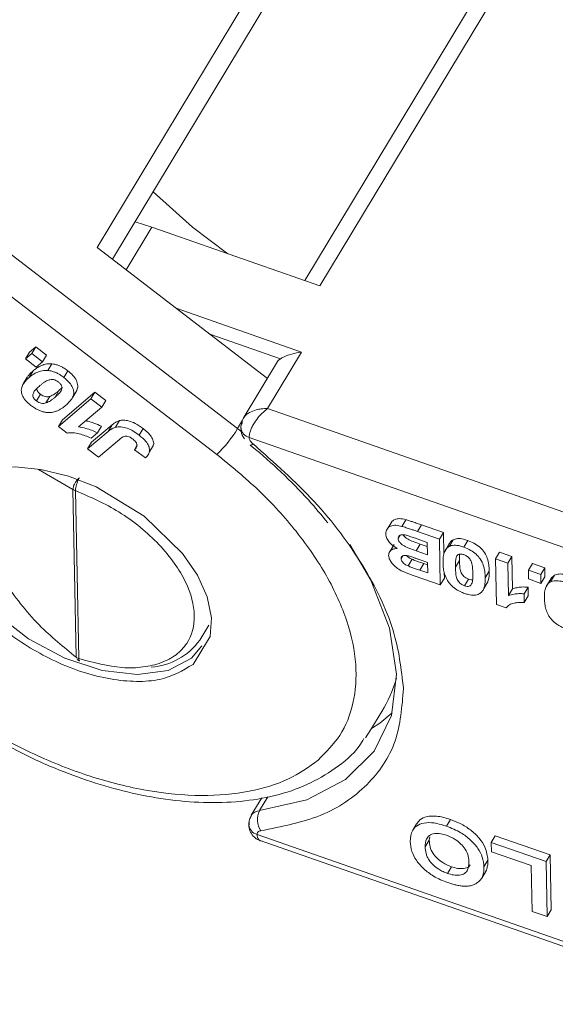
# Model space of a CAD drawing. Header units: millimetres. Extents: x 2698 to 3057, y -367 to -114.
# Tile 29 of 63: x 2889 to 2898, y -176 to -159. Entities that reach past the tile are written whole.
import ezdxf

# ---------------------------------------------------------------- set-up
doc = ezdxf.new("R2010")
doc.units = ezdxf.units.MM

msp = doc.modelspace()

# ---------------------------------------------------------------- linework, layer by layer
at = {"color": 7, "linetype": 'Continuous', "lineweight": 15}
for p, q in [((2894.716, -155.133), (2889.993, -162.964)), ((2890.251, -163.162), (2894.876, -155.494)), ((2896.777, -158.065), (2893.487, -163.52)), ((2893.741, -163.608), (2897.114, -158.015)), ((2892.357, -166.005), (2885.656, -160.863)), ((2885.179, -161.201), (2892.006, -166.439)), ((2890.633, -162.53), (2890.912, -162.622)), ((2890.481, -163.338), (2890.912, -162.622)), ((2890.912, -162.622), (2893.741, -163.608)), ((2889.993, -162.964), (2892.858, -165.162)), ((2893.432, -164.719), (2891.322, -163.984)), ((2891.889, -164.419), (2893.077, -164.833)), ((2888.858, -164.721), (2888.79, -164.832)), ((2888.79, -164.832), (2888.895, -164.743)), ((2888.963, -164.631), (2888.858, -164.721)), ((2888.895, -164.743), (2888.963, -164.631)), ((2888.895, -164.743), (2889.076, -164.882)), ((2889.144, -164.77), (2888.963, -164.631)), ((2892.859, -165.67), (2893.432, -164.719)), ((2888.971, -164.971), (2888.79, -164.832)), ((2889.076, -164.882), (2888.971, -164.971)), ((2889.076, -164.882), (2889.144, -164.77)), ((2893.028, -164.881), (2892.453, -165.834)), ((2888.852, -165.145), (2888.919, -165.034)), ((2889.166, -165.029), (2889.233, -164.917)), ((2889.436, -165.146), (2889.503, -165.035)), ((2888.82, -165.144), (2888.753, -165.256)), ((2889.286, -165.479), (2889.353, -165.367)), ((2889.402, -165.322), (2889.353, -165.367)), ((2889.958, -165.394), (2889.41, -165.859)), ((2889.584, -165.476), (2889.651, -165.364)), ((2889.89, -165.506), (2889.958, -165.394)), ((2890.138, -165.533), (2889.958, -165.394)), ((2888.973, -165.539), (2889.04, -165.427)), ((2889.201, -165.464), (2889.133, -165.575)), ((2889.343, -165.97), (2889.89, -165.506)), ((2889.89, -165.506), (2890.071, -165.645)), ((2890.071, -165.645), (2890.138, -165.533)), ((2890.071, -165.645), (2889.681, -165.976)), ((2900.612, -168.374), (2892.859, -165.67)), ((2889.343, -165.97), (2889.41, -165.859)), ((2890.304, -165.982), (2890.371, -165.87)), ((2892.44, -165.866), (2892.357, -166.005)), ((2889.343, -165.97), (2889.488, -166.082)), ((2889.834, -166.347), (2890.179, -166.055)), ((2890.247, -165.943), (2889.902, -166.236)), ((2889.998, -166.077), (2890.066, -165.965)), ((2890.179, -166.055), (2890.247, -165.943)), ((2890.701, -166.117), (2890.768, -166.005)), ((2892.357, -166.005), (2892.44, -166.069)), ((2889.998, -166.077), (2889.893, -166.166)), ((2890.369, -166.186), (2890.015, -166.486)), ((2892.55, -166.156), (2900.448, -168.91)), ((2889.834, -166.347), (2889.902, -166.236)), ((2890.015, -166.486), (2889.834, -166.347)), ((2890.621, -166.362), (2890.664, -166.29)), ((2890.809, -166.495), (2890.621, -166.362)), ((2890.871, -166.404), (2890.939, -166.293)), ((2892.567, -166.282), (2892.568, -166.283)), ((2889.007, -166.692), (2889.587, -167.026)), ((2889.587, -167.026), (2889.643, -169.847)), ((2889.63, -167.048), (2889.686, -169.869)), ((2895.119, -167.648), (2895.186, -167.536)), ((2894.955, -167.561), (2894.887, -167.673)), ((2895.45, -167.622), (2895.382, -167.734)), ((2895.818, -167.751), (2895.45, -167.622)), ((2895.058, -167.849), (2895.091, -167.794)), ((2895.33, -167.843), (2895.544, -167.918)), ((2895.751, -167.863), (2895.382, -167.734)), ((2895.751, -167.863), (2895.818, -167.751)), ((2895.751, -167.863), (2895.766, -168.632)), ((2895.826, -168.121), (2895.818, -167.751)), ((2895.912, -167.987), (2895.98, -167.875)), ((2896.159, -167.995), (2896.226, -167.883)), ((2894.988, -167.954), (2894.921, -168.065)), ((2895.362, -168.06), (2895.429, -167.948)), ((2895.545, -167.989), (2895.429, -167.948)), ((2895.544, -167.918), (2895.548, -168.125)), ((2895.904, -167.965), (2895.841, -168.07)), ((2895.106, -168.188), (2895.134, -168.142)), ((2895.224, -168.313), (2895.291, -168.201)), ((2895.548, -168.125), (2895.362, -168.06)), ((2895.399, -168.201), (2895.551, -168.253)), ((2895.837, -168.076), (2895.836, -168.077)), ((2896.692, -168.191), (2896.76, -168.079)), ((2896.708, -168.961), (2896.692, -168.191)), ((2896.692, -168.191), (2896.901, -168.264)), ((2896.969, -168.152), (2896.76, -168.079)), ((2896.901, -168.264), (2896.969, -168.152)), ((2896.98, -168.7), (2896.969, -168.152)), ((2895.422, -168.385), (2895.489, -168.273)), ((2895.554, -168.431), (2895.422, -168.385)), ((2895.552, -168.295), (2895.489, -168.273)), ((2895.551, -168.253), (2895.554, -168.431)), ((2896.02, -168.333), (2896.087, -168.222)), ((2896.901, -168.264), (2896.912, -168.812)), ((2897.247, -168.384), (2897.314, -168.272)), ((2897.247, -168.384), (2897.456, -168.457)), ((2897.25, -168.532), (2897.247, -168.384)), ((2897.523, -168.345), (2897.314, -168.272)), ((2897.456, -168.457), (2897.523, -168.345)), ((2897.526, -168.493), (2897.523, -168.345)), ((2895.766, -168.632), (2895.328, -168.479)), ((2895.766, -168.632), (2895.834, -168.52)), ((2895.834, -168.52), (2895.832, -168.423)), ((2896.171, -168.646), (2896.239, -168.534)), ((2896.589, -168.398), (2896.522, -168.51)), ((2897.459, -168.605), (2897.25, -168.532)), ((2897.456, -168.457), (2897.459, -168.605)), ((2897.459, -168.605), (2897.526, -168.493)), ((2897.617, -168.581), (2897.685, -168.47)), ((2896.496, -168.693), (2896.564, -168.581)), ((2896.912, -168.812), (2896.98, -168.7)), ((2897.175, -168.781), (2897.242, -168.669)), ((2897.245, -168.817), (2897.242, -168.669)), ((2897.542, -168.67), (2897.542, -168.671)), ((2897.609, -168.56), (2897.546, -168.664)), ((2897.175, -168.781), (2897.178, -168.929)), ((2897.178, -168.929), (2897.245, -168.817)), ((2896.708, -168.961), (2896.875, -169.019)), ((2891.723, -169.557), (2891.874, -169.307)), ((2891.609, -169.966), (2891.754, -169.729)), ((2894.598, -171.063), (2894.783, -170.757)), ((2894.598, -171.063), (2894.506, -171.202)), ((2892.724, -172.424), (2892.866, -172.189)), ((2892.764, -172.206), (2892.587, -172.501)), ((2895.367, -172.645), (2895.302, -172.752)), ((2895.868, -172.684), (2895.936, -172.572)), ((2900.58, -175.579), (2892.683, -172.825)), ((2895.302, -172.752), (2895.299, -172.756)), ((2896.623, -172.959), (2896.691, -172.847)), ((2897.612, -173.168), (2896.691, -172.847)), ((2892.718, -172.922), (2900.617, -175.677)), ((2895.511, -173.033), (2895.579, -172.921)), ((2895.579, -172.921), (2895.588, -172.865)), ((2896.623, -172.959), (2897.544, -173.28)), ((2896.627, -173.113), (2896.623, -172.959)), ((2897.296, -173.346), (2896.627, -173.113)), ((2897.544, -173.28), (2897.612, -173.168)), ((2897.63, -174.092), (2897.612, -173.168)), ((2896.499, -173.369), (2896.566, -173.257)), ((2897.311, -174.116), (2897.296, -173.346)), ((2897.544, -173.28), (2897.562, -174.203)), ((2895.884, -173.477), (2895.952, -173.365)), ((2896.462, -173.556), (2896.53, -173.444)), ((2897.562, -174.203), (2897.311, -174.116)), ((2897.562, -174.203), (2897.63, -174.092))]:
    msp.add_line(p, q, dxfattribs=at)
at = {"color": 7, "linetype": 'Continuous', "lineweight": 15, "flags": 128}
for points in [[(2892.19, -163.068), (2891.596, -162.622), (2890.935, -162.028)], [(2893.077, -164.833), (2893.04, -164.864), (2893.028, -164.881)], [(2892.568, -166.283), (2892.569, -166.284), (2892.58, -166.284), (2892.596, -166.278), (2892.617, -166.264)], [(2891.754, -169.729), (2891.894, -169.5), (2891.916, -169.182), (2891.843, -168.833), (2891.68, -168.468), (2891.43, -168.102), (2890.784, -167.476), (2889.976, -166.986), (2889.511, -166.804), (2889.05, -166.69), (2888.614, -166.648), (2888.221, -166.683), (2887.659, -166.935), (2887.659, -166.935)], [(2891.758, -169.654), (2891.58, -169.862), (2891.189, -170.068), (2890.675, -170.139), (2890.079, -170.069), (2889.45, -169.863), (2888.839, -169.538), (2888.294, -169.12), (2887.861, -168.644), (2887.575, -168.147), (2887.458, -167.671), (2887.52, -167.253), (2887.579, -167.134)], [(2894.246, -167.952), (2894.596, -168.55), (2894.913, -169.36), (2895.03, -170.129), (2894.943, -170.826), (2894.653, -171.425), (2894.174, -171.903), (2893.522, -172.24), (2892.724, -172.424)], [(2889.686, -169.869), (2889.688, -169.887), (2889.693, -169.9), (2889.7, -169.908), (2889.702, -169.909)], [(2894.61, -171.043), (2894.747, -170.952), (2894.955, -170.782)], [(2892.544, -172.662), (2892.544, -172.651), (2892.548, -172.624)]]:
    msp.add_lwpolyline(points, dxfattribs=at)
at = {"color": 7, "linetype": 'Continuous', "lineweight": 15}
for centre, radius, start, end in [((2890.601, -164.944), 2.052, 313.2305, 328.8776), ((2892.56, -165.991), 0.149, 148.154, 181.0988), ((2892.598, -165.975), 0.187, 185.6545, 255.3526), ((2890.114, -167.083), 0.485, 151.1405, 175.9092), ((2889.684, -166.89), 0.167, 234.4066, 251.0616), ((2890.821, -168.901), 1.115, 274.295, 323.9017), ((2889.74, -169.712), 0.167, 234.4066, 251.0616), ((2892.732, -172.6), 0.176, 92.6323, 145.9638), ((2893.016, -172.575), 0.328, 152.6244, 214.6974), ((2892.73, -172.644), 0.187, 185.561, 255.3582)]:
    msp.add_arc(centre, radius, start, end, dxfattribs=at)
msp.add_ellipse((2890.83, -166.467), major_axis=(-3.381, 4.905), ratio=0.560212, start_param=3.389588, end_param=3.555106, dxfattribs=at)
for points, knots in [([(2893.077, -164.833), (2893.094, -164.823), (2893.134, -164.8), (2893.241, -164.757), (2893.346, -164.731), (2893.416, -164.721), (2893.431, -164.72), (2893.432, -164.719)], [0, 0, 0, 0, 0.199298, 0.482687, 0.884346, 0.991219, 1, 1, 1, 1]), ([(2888.919, -165.034), (2888.907, -165.044), (2888.883, -165.065), (2888.851, -165.1), (2888.83, -165.127), (2888.822, -165.143), (2888.821, -165.145)], [0, 0, 0, 0, 0.314502, 0.629681, 0.958694, 1, 1, 1, 1]), ([(2888.852, -165.145), (2888.877, -165.126), (2888.926, -165.087), (2889.015, -165.044), (2889.098, -165.026), (2889.153, -165.028), (2889.166, -165.029)], [0, 0, 0, 0, 0.315332, 0.60954, 0.905311, 1, 1, 1, 1]), ([(2889.233, -164.917), (2889.214, -164.917), (2889.174, -164.915), (2889.124, -164.924), (2889.078, -164.937), (2889.028, -164.958), (2888.974, -164.99), (2888.937, -165.019), (2888.919, -165.034)], [0, 0, 0, 0, 0.139347, 0.282434, 0.41133, 0.541247, 0.769603, 1, 1, 1, 1]), ([(2889.166, -165.029), (2889.184, -165.031), (2889.22, -165.036), (2889.275, -165.053), (2889.329, -165.077), (2889.373, -165.102), (2889.409, -165.126), (2889.427, -165.14), (2889.436, -165.146)], [0, 0, 0, 0, 0.198198, 0.402912, 0.587132, 0.777233, 0.888271, 1, 1, 1, 1]), ([(2889.503, -165.035), (2889.493, -165.027), (2889.472, -165.011), (2889.433, -164.986), (2889.388, -164.961), (2889.336, -164.939), (2889.283, -164.924), (2889.25, -164.919), (2889.233, -164.917)], [0, 0, 0, 0, 0.128976, 0.258715, 0.441356, 0.629472, 0.811543, 1, 1, 1, 1]), ([(2889.651, -165.364), (2889.651, -165.363), (2889.667, -165.343), (2889.673, -165.287), (2889.653, -165.2), (2889.593, -165.11), (2889.533, -165.06), (2889.503, -165.035)], [0, 0, 0, 0, 0.007026, 0.264926, 0.5254, 0.764332, 1, 1, 1, 1]), ([(2888.723, -165.404), (2888.721, -165.389), (2888.717, -165.358), (2888.727, -165.305), (2888.754, -165.249), (2888.791, -165.202), (2888.825, -165.168), (2888.843, -165.153), (2888.852, -165.145)], [0, 0, 0, 0, 0.135635, 0.274835, 0.519526, 0.769892, 0.884878, 1, 1, 1, 1]), ([(2889.032, -165.284), (2889.045, -165.274), (2889.063, -165.259), (2889.089, -165.239), (2889.114, -165.223), (2889.144, -165.204), (2889.171, -165.193), (2889.185, -165.188)], [0, 0, 0, 0, 0.274633, 0.411949, 0.549338, 0.773806, 1, 1, 1, 1]), ([(2889.185, -165.188), (2889.196, -165.185), (2889.218, -165.179), (2889.259, -165.18), (2889.302, -165.196), (2889.329, -165.212), (2889.342, -165.222), (2889.345, -165.224)], [0, 0, 0, 0, 0.254136, 0.511473, 0.743296, 0.955163, 1, 1, 1, 1]), ([(2889.345, -165.224), (2889.358, -165.235), (2889.38, -165.255), (2889.4, -165.287), (2889.407, -165.322), (2889.394, -165.372), (2889.347, -165.424), (2889.306, -165.46), (2889.286, -165.479)], [0, 0, 0, 0, 0.107873, 0.187625, 0.267851, 0.429991, 0.712205, 1, 1, 1, 1]), ([(2889.436, -165.146), (2889.47, -165.175), (2889.531, -165.228), (2889.585, -165.315), (2889.609, -165.402), (2889.578, -165.513), (2889.511, -165.576), (2889.465, -165.618)], [0, 0, 0, 0, 0.163658, 0.30077, 0.437488, 0.617131, 1, 1, 1, 1]), ([(2888.882, -165.617), (2888.871, -165.608), (2888.851, -165.592), (2888.818, -165.562), (2888.784, -165.527), (2888.755, -165.486), (2888.733, -165.444), (2888.726, -165.417), (2888.723, -165.404)], [0, 0, 0, 0, 0.1283328, 0.2574326, 0.440518, 0.6291612, 0.8116088, 1, 1, 1, 1]), ([(2888.973, -165.539), (2888.96, -165.528), (2888.938, -165.509), (2888.918, -165.477), (2888.91, -165.437), (2888.927, -165.387), (2888.974, -165.335), (2889.013, -165.301), (2889.032, -165.284)], [0, 0, 0, 0, 0.104756, 0.185457, 0.266418, 0.46589, 0.731119, 1, 1, 1, 1]), ([(2889.04, -165.427), (2889.028, -165.416), (2889.005, -165.397), (2888.986, -165.366), (2888.979, -165.342), (2888.983, -165.332), (2888.984, -165.328)], [0, 0, 0, 0, 0.344241, 0.609434, 0.87548, 1, 1, 1, 1]), ([(2889.353, -165.367), (2889.341, -165.377), (2889.322, -165.392), (2889.296, -165.412), (2889.272, -165.428), (2889.242, -165.448), (2889.214, -165.458), (2889.201, -165.464)], [0, 0, 0, 0, 0.273739, 0.410607, 0.547546, 0.772914, 1, 1, 1, 1]), ([(2889.133, -165.575), (2889.122, -165.578), (2889.099, -165.584), (2889.058, -165.583), (2889.016, -165.567), (2888.988, -165.55), (2888.975, -165.541), (2888.973, -165.539)], [0, 0, 0, 0, 0.2545705, 0.512358, 0.744117, 0.9599312, 1, 1, 1, 1]), ([(2889.201, -165.464), (2889.189, -165.466), (2889.167, -165.472), (2889.126, -165.471), (2889.083, -165.455), (2889.056, -165.439), (2889.042, -165.429), (2889.04, -165.427)], [0, 0, 0, 0, 0.25457, 0.512358, 0.744117, 0.959931, 1, 1, 1, 1]), ([(2889.286, -165.479), (2889.273, -165.489), (2889.255, -165.504), (2889.229, -165.523), (2889.204, -165.54), (2889.174, -165.559), (2889.147, -165.57), (2889.133, -165.575)], [0, 0, 0, 0, 0.273739, 0.410607, 0.547546, 0.772914, 1, 1, 1, 1]), ([(2889.152, -165.734), (2889.134, -165.732), (2889.098, -165.727), (2889.042, -165.71), (2888.989, -165.686), (2888.945, -165.661), (2888.91, -165.637), (2888.891, -165.624), (2888.882, -165.617)], [0, 0, 0, 0, 0.198788, 0.404189, 0.586557, 0.774505, 0.886891, 1, 1, 1, 1]), ([(2889.465, -165.618), (2889.453, -165.628), (2889.428, -165.649), (2889.386, -165.676), (2889.34, -165.701), (2889.287, -165.721), (2889.226, -165.736), (2889.177, -165.735), (2889.152, -165.734)], [0, 0, 0, 0, 0.157873, 0.316094, 0.480864, 0.646911, 0.820617, 1, 1, 1, 1]), ([(2892.434, -165.912), (2892.435, -165.896), (2892.437, -165.863), (2892.461, -165.816), (2892.499, -165.772), (2892.537, -165.747), (2892.556, -165.735)], [0, 0, 0, 0, 0.236585, 0.481299, 0.735397, 1, 1, 1, 1]), ([(2892.859, -165.67), (2892.834, -165.69), (2892.787, -165.728), (2892.71, -165.808), (2892.646, -165.892), (2892.598, -165.977), (2892.57, -166.044), (2892.553, -166.105), (2892.551, -166.139), (2892.55, -166.156)], [0, 0, 0, 0, 0.160221, 0.298967, 0.511509, 0.64075, 0.764869, 0.884415, 1, 1, 1, 1]), ([(2892.556, -165.735), (2892.593, -165.718), (2892.653, -165.69), (2892.76, -165.671), (2892.824, -165.67), (2892.859, -165.67)], [0, 0, 0, 0, 0.4154509, 0.6867174, 1, 1, 1, 1]), ([(2890.066, -165.965), (2890.025, -165.947), (2889.951, -165.914), (2889.862, -165.886), (2889.815, -165.877), (2889.801, -165.874)], [0, 0, 0, 0, 0.4674461, 0.8295764, 1, 1, 1, 1]), ([(2890.371, -165.87), (2890.362, -165.873), (2890.345, -165.879), (2890.322, -165.89), (2890.301, -165.902), (2890.282, -165.915), (2890.264, -165.929), (2890.252, -165.938), (2890.247, -165.943)], [0, 0, 0, 0, 0.173706, 0.348863, 0.510974, 0.673511, 0.836706, 1, 1, 1, 1]), ([(2890.768, -166.005), (2890.724, -165.974), (2890.65, -165.92), (2890.532, -165.874), (2890.44, -165.859), (2890.392, -165.867), (2890.371, -165.87)], [0, 0, 0, 0, 0.343905, 0.581342, 0.819192, 1, 1, 1, 1]), ([(2889.681, -165.976), (2889.722, -165.983), (2889.795, -165.997), (2889.902, -166.033), (2889.966, -166.062), (2889.998, -166.077)], [0, 0, 0, 0, 0.394361, 0.694301, 1, 1, 1, 1]), ([(2890.179, -166.055), (2890.185, -166.05), (2890.198, -166.04), (2890.217, -166.025), (2890.236, -166.012), (2890.257, -166.001), (2890.279, -165.99), (2890.295, -165.985), (2890.304, -165.982)], [0, 0, 0, 0, 0.17356, 0.347204, 0.509111, 0.671402, 0.835171, 1, 1, 1, 1]), ([(2890.304, -165.982), (2890.333, -165.978), (2890.392, -165.97), (2890.498, -165.996), (2890.605, -166.047), (2890.668, -166.093), (2890.701, -166.117)], [0, 0, 0, 0, 0.250131, 0.500424, 0.737579, 1, 1, 1, 1]), ([(2890.935, -166.29), (2890.937, -166.287), (2890.951, -166.268), (2890.941, -166.214), (2890.909, -166.141), (2890.847, -166.069), (2890.795, -166.026), (2890.768, -166.005)], [0, 0, 0, 0, 0.047698, 0.28677, 0.526401, 0.758813, 1, 1, 1, 1]), ([(2892.416, -165.993), (2892.415, -166.004), (2892.409, -166.056), (2892.434, -166.121), (2892.466, -166.165), (2892.473, -166.175)], [0, 0, 0, 0, 0.168241, 0.809365, 1, 1, 1, 1]), ([(2889.893, -166.166), (2889.86, -166.151), (2889.794, -166.122), (2889.691, -166.092), (2889.583, -166.069), (2889.52, -166.078), (2889.488, -166.082)], [0, 0, 0, 0, 0.231991, 0.470608, 0.725524, 1, 1, 1, 1]), ([(2890.598, -166.185), (2890.581, -166.173), (2890.555, -166.154), (2890.513, -166.136), (2890.477, -166.13), (2890.423, -166.142), (2890.392, -166.167), (2890.369, -166.186)], [0, 0, 0, 0, 0.18477, 0.299721, 0.415218, 0.548197, 1, 1, 1, 1]), ([(2890.665, -166.285), (2890.664, -166.279), (2890.663, -166.267), (2890.655, -166.247), (2890.643, -166.228), (2890.628, -166.211), (2890.613, -166.197), (2890.603, -166.189), (2890.598, -166.185)], [0, 0, 0, 0, 0.186791, 0.379199, 0.55517, 0.738578, 0.868367, 1, 1, 1, 1]), ([(2890.701, -166.117), (2890.742, -166.151), (2890.809, -166.207), (2890.865, -166.297), (2890.883, -166.373), (2890.862, -166.442), (2890.827, -166.477), (2890.809, -166.495)], [0, 0, 0, 0, 0.260797, 0.425867, 0.59129, 0.792805, 1, 1, 1, 1]), ([(2892.617, -166.264), (2892.607, -166.256), (2892.588, -166.239), (2892.567, -166.21), (2892.553, -166.182), (2892.551, -166.165), (2892.55, -166.156)], [0, 0, 0, 0, 0.249227, 0.499953, 0.749235, 1, 1, 1, 1]), ([(2890.621, -166.362), (2890.625, -166.358), (2890.633, -166.35), (2890.643, -166.338), (2890.651, -166.326), (2890.658, -166.314), (2890.664, -166.301), (2890.664, -166.29), (2890.665, -166.285)], [0, 0, 0, 0, 0.180506, 0.361241, 0.518043, 0.675328, 0.83608, 1, 1, 1, 1]), ([(2892.567, -166.283), (2892.576, -166.29), (2892.761, -166.435), (2893.098, -166.74), (2893.532, -167.17), (2893.768, -167.461), (2893.873, -167.591)], [0, 0, 0, 0, 0.018133, 0.363156, 0.715975, 1, 1, 1, 1]), ([(2895.147, -170.373), (2895.109, -170.047), (2895.033, -169.384), (2894.499, -168.299), (2893.702, -167.222), (2892.975, -166.58), (2892.617, -166.264)], [0, 0, 0, 0, 0.2461706, 0.5, 0.7538294, 1, 1, 1, 1]), ([(2892.006, -166.439), (2892.247, -166.636), (2892.743, -167.042), (2893.37, -167.737), (2893.882, -168.483), (2894.225, -169.245), (2894.376, -169.973), (2894.327, -170.622), (2894.112, -171.171), (2893.841, -171.444), (2893.71, -171.577)], [0, 0, 0, 0, 0.116516, 0.240011, 0.368641, 0.5, 0.631359, 0.759989, 0.883484, 1, 1, 1, 1]), ([(2889.587, -167.026), (2889.589, -167.012), (2889.591, -166.99), (2889.605, -166.955), (2889.621, -166.922), (2889.644, -166.889), (2889.671, -166.857), (2889.688, -166.842), (2889.697, -166.834)], [0, 0, 0, 0, 0.2410699, 0.3679884, 0.4998277, 0.704353, 0.8408879, 1, 1, 1, 1]), ([(2887.659, -166.935), (2887.541, -167.078), (2887.359, -167.299), (2887.337, -167.715), (2887.41, -168.065), (2887.575, -168.433), (2887.896, -168.904), (2888.457, -169.449), (2889.16, -169.873), (2889.759, -170.109), (2890.222, -170.223), (2890.66, -170.264), (2891.174, -170.226), (2891.438, -170.068), (2891.609, -169.966)], [0, 0, 0, 0, 0.119721, 0.184834, 0.25, 0.315112, 0.380279, 0.5, 0.619721, 0.684834, 0.75, 0.815112, 0.880279, 1, 1, 1, 1]), ([(2889.63, -167.048), (2889.879, -167.156), (2890.264, -167.322), (2890.727, -167.659), (2891.043, -167.95), (2891.303, -168.263), (2891.546, -168.672), (2891.677, -169.163), (2891.564, -169.568), (2891.334, -169.813), (2891.082, -169.947), (2890.773, -170.02), (2890.318, -170.037), (2889.935, -169.935), (2889.686, -169.869)], [0, 0, 0, 0, 0.1198042, 0.1849336, 0.25, 0.3151294, 0.3801958, 0.5, 0.6198042, 0.6849336, 0.75, 0.8151294, 0.8801958, 1, 1, 1, 1]), ([(2889.643, -169.847), (2889.43, -169.676), (2889.103, -169.413), (2888.702, -168.952), (2888.427, -168.574), (2888.202, -168.188), (2887.983, -167.705), (2887.942, -167.401), (2887.915, -167.205)], [0, 0, 0, 0, 0.24529, 0.377665, 0.50884, 0.638465, 0.766844, 1, 1, 1, 1]), ([(2895.186, -167.536), (2895.149, -167.527), (2895.081, -167.513), (2895.001, -167.525), (2894.97, -167.55), (2894.956, -167.561)], [0, 0, 0, 0, 0.3924087, 0.706943, 1, 1, 1, 1]), ([(2895.45, -167.622), (2895.426, -167.614), (2895.377, -167.598), (2895.309, -167.575), (2895.246, -167.554), (2895.206, -167.542), (2895.186, -167.536)], [0, 0, 0, 0, 0.274885, 0.549769, 0.774808, 1, 1, 1, 1]), ([(2894.849, -167.77), (2894.853, -167.742), (2894.862, -167.688), (2894.925, -167.639), (2895.016, -167.624), (2895.085, -167.64), (2895.119, -167.648)], [0, 0, 0, 0, 0.273543, 0.538525, 0.771893, 1, 1, 1, 1]), ([(2895.119, -167.648), (2895.131, -167.651), (2895.155, -167.658), (2895.203, -167.674), (2895.259, -167.692), (2895.323, -167.714), (2895.363, -167.727), (2895.382, -167.734)], [0, 0, 0, 0, 0.137451, 0.275017, 0.549913, 0.774954, 1, 1, 1, 1]), ([(2895.041, -168.021), (2895.007, -167.999), (2894.945, -167.96), (2894.884, -167.886), (2894.854, -167.823), (2894.85, -167.786), (2894.849, -167.77)], [0, 0, 0, 0, 0.3189961, 0.5614747, 0.8036484, 1, 1, 1, 1]), ([(2895.058, -167.849), (2895.059, -167.836), (2895.061, -167.813), (2895.087, -167.793), (2895.12, -167.786), (2895.15, -167.788), (2895.168, -167.792), (2895.172, -167.793)], [0, 0, 0, 0, 0.301028, 0.508382, 0.71537, 0.936658, 1, 1, 1, 1]), ([(2895.362, -168.06), (2895.321, -168.046), (2895.253, -168.021), (2895.167, -167.986), (2895.113, -167.949), (2895.08, -167.914), (2895.061, -167.879), (2895.059, -167.859), (2895.058, -167.849)], [0, 0, 0, 0, 0.320671, 0.537349, 0.660051, 0.783678, 0.893223, 1, 1, 1, 1]), ([(2895.429, -167.948), (2895.389, -167.934), (2895.32, -167.909), (2895.235, -167.874), (2895.181, -167.837), (2895.152, -167.809), (2895.144, -167.793), (2895.142, -167.789)], [0, 0, 0, 0, 0.3905001, 0.6543627, 0.8037839, 0.9543322, 1, 1, 1, 1]), ([(2895.172, -167.793), (2895.185, -167.796), (2895.211, -167.803), (2895.251, -167.816), (2895.291, -167.83), (2895.317, -167.839), (2895.33, -167.843)], [0, 0, 0, 0, 0.248437, 0.498224, 0.749082, 1, 1, 1, 1]), ([(2895.98, -167.875), (2895.967, -167.883), (2895.943, -167.899), (2895.919, -167.931), (2895.909, -167.954), (2895.904, -167.965)], [0, 0, 0, 0, 0.348419, 0.706191, 1, 1, 1, 1]), ([(2896.226, -167.883), (2896.214, -167.879), (2896.19, -167.871), (2896.149, -167.861), (2896.103, -167.853), (2896.056, -167.853), (2896.014, -167.859), (2895.991, -167.87), (2895.98, -167.875)], [0, 0, 0, 0, 0.128976, 0.258715, 0.441356, 0.629472, 0.811543, 1, 1, 1, 1]), ([(2896.589, -168.398), (2896.585, -168.328), (2896.579, -168.229), (2896.515, -168.089), (2896.436, -168), (2896.334, -167.927), (2896.262, -167.898), (2896.226, -167.883)], [0, 0, 0, 0, 0.392565, 0.550331, 0.709672, 0.855834, 1, 1, 1, 1]), ([(2894.897, -168.137), (2894.898, -168.125), (2894.899, -168.102), (2894.913, -168.072), (2894.936, -168.049), (2894.965, -168.032), (2895.001, -168.022), (2895.028, -168.022), (2895.041, -168.021)], [0, 0, 0, 0, 0.172399, 0.350207, 0.5159, 0.687534, 0.840974, 1, 1, 1, 1]), ([(2895.811, -168.26), (2895.811, -168.227), (2895.812, -168.161), (2895.833, -168.072), (2895.869, -168.014), (2895.904, -167.992), (2895.912, -167.987)], [0, 0, 0, 0, 0.315332, 0.60954, 0.905311, 1, 1, 1, 1]), ([(2895.912, -167.987), (2895.924, -167.981), (2895.949, -167.97), (2895.995, -167.964), (2896.044, -167.966), (2896.089, -167.974), (2896.127, -167.985), (2896.148, -167.992), (2896.159, -167.995)], [0, 0, 0, 0, 0.198198, 0.402912, 0.587132, 0.777233, 0.888271, 1, 1, 1, 1]), ([(2896.159, -167.995), (2896.199, -168.012), (2896.275, -168.042), (2896.371, -168.116), (2896.449, -168.203), (2896.494, -168.303), (2896.517, -168.408), (2896.52, -168.476), (2896.522, -168.51)], [0, 0, 0, 0, 0.163542, 0.300556, 0.437178, 0.616694, 0.806563, 1, 1, 1, 1]), ([(2895.328, -168.479), (2895.279, -168.462), (2895.212, -168.438), (2895.124, -168.401), (2895.057, -168.364), (2894.987, -168.309), (2894.931, -168.241), (2894.901, -168.182), (2894.899, -168.15), (2894.897, -168.137)], [0, 0, 0, 0, 0.25234, 0.353042, 0.455868, 0.613158, 0.77046, 0.909852, 1, 1, 1, 1]), ([(2895.106, -168.188), (2895.108, -168.176), (2895.11, -168.155), (2895.134, -168.139), (2895.165, -168.134), (2895.199, -168.137), (2895.222, -168.142), (2895.232, -168.145)], [0, 0, 0, 0, 0.268432, 0.453803, 0.638696, 0.851003, 1, 1, 1, 1]), ([(2895.224, -168.313), (2895.205, -168.304), (2895.175, -168.29), (2895.138, -168.26), (2895.117, -168.232), (2895.107, -168.207), (2895.107, -168.193), (2895.106, -168.188)], [0, 0, 0, 0, 0.303614, 0.497825, 0.692545, 0.875004, 1, 1, 1, 1]), ([(2895.291, -168.201), (2895.273, -168.192), (2895.243, -168.178), (2895.211, -168.154), (2895.202, -168.141), (2895.2, -168.138)], [0, 0, 0, 0, 0.541659, 0.88814, 1, 1, 1, 1]), ([(2895.232, -168.145), (2895.244, -168.148), (2895.268, -168.156), (2895.308, -168.169), (2895.352, -168.184), (2895.383, -168.195), (2895.399, -168.201)], [0, 0, 0, 0, 0.216455, 0.433233, 0.716605, 1, 1, 1, 1]), ([(2895.489, -168.273), (2895.477, -168.269), (2895.453, -168.26), (2895.408, -168.244), (2895.364, -168.229), (2895.323, -168.214), (2895.302, -168.205), (2895.291, -168.201)], [0, 0, 0, 0, 0.1836, 0.367206, 0.683485, 0.841708, 1, 1, 1, 1]), ([(2896.02, -168.333), (2896.02, -168.316), (2896.02, -168.291), (2896.021, -168.257), (2896.023, -168.227), (2896.027, -168.192), (2896.035, -168.168), (2896.039, -168.156)], [0, 0, 0, 0, 0.2746334, 0.4119489, 0.5493381, 0.7738061, 1, 1, 1, 1]), ([(2896.039, -168.156), (2896.044, -168.148), (2896.053, -168.131), (2896.078, -168.114), (2896.115, -168.112), (2896.143, -168.118), (2896.158, -168.122), (2896.161, -168.123)], [0, 0, 0, 0, 0.254136, 0.511473, 0.743296, 0.955163, 1, 1, 1, 1]), ([(2896.087, -168.222), (2896.087, -168.204), (2896.087, -168.179), (2896.088, -168.145), (2896.089, -168.127), (2896.091, -168.117), (2896.091, -168.115)], [0, 0, 0, 0, 0.472946, 0.709417, 0.946014, 1, 1, 1, 1]), ([(2896.161, -168.123), (2896.177, -168.13), (2896.205, -168.142), (2896.24, -168.168), (2896.27, -168.205), (2896.298, -168.267), (2896.309, -168.346), (2896.312, -168.406), (2896.313, -168.436)], [0, 0, 0, 0, 0.107873, 0.187625, 0.267851, 0.429991, 0.712205, 1, 1, 1, 1]), ([(2895.422, -168.385), (2895.409, -168.38), (2895.385, -168.372), (2895.34, -168.356), (2895.297, -168.341), (2895.255, -168.325), (2895.234, -168.317), (2895.224, -168.313)], [0, 0, 0, 0, 0.1836, 0.367206, 0.683485, 0.841708, 1, 1, 1, 1]), ([(2895.924, -168.609), (2895.911, -168.592), (2895.886, -168.559), (2895.854, -168.496), (2895.829, -168.421), (2895.816, -168.351), (2895.812, -168.298), (2895.811, -168.273), (2895.811, -168.26)], [0, 0, 0, 0, 0.135635, 0.274835, 0.519526, 0.769892, 0.884878, 1, 1, 1, 1]), ([(2896.171, -168.646), (2896.156, -168.64), (2896.129, -168.628), (2896.093, -168.602), (2896.059, -168.56), (2896.033, -168.496), (2896.023, -168.417), (2896.021, -168.361), (2896.02, -168.333)], [0, 0, 0, 0, 0.104756, 0.185457, 0.266418, 0.46589, 0.731119, 1, 1, 1, 1]), ([(2896.239, -168.534), (2896.223, -168.528), (2896.196, -168.516), (2896.161, -168.49), (2896.127, -168.448), (2896.1, -168.384), (2896.09, -168.305), (2896.088, -168.25), (2896.087, -168.222)], [0, 0, 0, 0, 0.104756, 0.185457, 0.266418, 0.46589, 0.731119, 1, 1, 1, 1]), ([(2896.309, -168.543), (2896.301, -168.544), (2896.282, -168.546), (2896.256, -168.54), (2896.241, -168.535), (2896.239, -168.534)], [0, 0, 0, 0, 0.401997, 0.906358, 1, 1, 1, 1]), ([(2896.313, -168.436), (2896.313, -168.453), (2896.313, -168.478), (2896.312, -168.512), (2896.31, -168.542), (2896.306, -168.577), (2896.297, -168.601), (2896.293, -168.614)], [0, 0, 0, 0, 0.273739, 0.410607, 0.547546, 0.772914, 1, 1, 1, 1]), ([(2896.522, -168.51), (2896.522, -168.527), (2896.522, -168.561), (2896.518, -168.611), (2896.508, -168.66), (2896.492, -168.707), (2896.466, -168.751), (2896.436, -168.772), (2896.42, -168.783)], [0, 0, 0, 0, 0.157873, 0.316094, 0.480864, 0.646911, 0.820617, 1, 1, 1, 1]), ([(2896.563, -168.581), (2896.564, -168.58), (2896.57, -168.567), (2896.58, -168.531), (2896.589, -168.472), (2896.589, -168.423), (2896.589, -168.398)], [0, 0, 0, 0, 0.018395, 0.237434, 0.617069, 1, 1, 1, 1]), ([(2897.685, -168.47), (2897.673, -168.478), (2897.648, -168.494), (2897.624, -168.526), (2897.614, -168.549), (2897.609, -168.56)], [0, 0, 0, 0, 0.348419, 0.706191, 1, 1, 1, 1]), ([(2897.931, -168.478), (2897.919, -168.474), (2897.895, -168.466), (2897.854, -168.455), (2897.808, -168.448), (2897.762, -168.447), (2897.719, -168.454), (2897.696, -168.464), (2897.685, -168.47)], [0, 0, 0, 0, 0.128976, 0.258715, 0.441356, 0.629472, 0.811543, 1, 1, 1, 1]), ([(2896.174, -168.774), (2896.162, -168.77), (2896.138, -168.761), (2896.096, -168.743), (2896.05, -168.718), (2896.003, -168.686), (2895.959, -168.649), (2895.936, -168.622), (2895.924, -168.609)], [0, 0, 0, 0, 0.1283328, 0.2574326, 0.440518, 0.6291612, 0.8116088, 1, 1, 1, 1]), ([(2896.293, -168.614), (2896.289, -168.622), (2896.279, -168.639), (2896.254, -168.656), (2896.217, -168.658), (2896.189, -168.652), (2896.174, -168.647), (2896.171, -168.646)], [0, 0, 0, 0, 0.25457, 0.512358, 0.744117, 0.959931, 1, 1, 1, 1]), ([(2897.242, -168.669), (2897.204, -168.667), (2897.137, -168.664), (2897.049, -168.676), (2897.003, -168.692), (2896.98, -168.7)], [0, 0, 0, 0, 0.389891, 0.691939, 1, 1, 1, 1]), ([(2897.516, -168.855), (2897.516, -168.821), (2897.517, -168.756), (2897.539, -168.667), (2897.574, -168.608), (2897.609, -168.587), (2897.617, -168.581)], [0, 0, 0, 0, 0.315332, 0.60954, 0.905311, 1, 1, 1, 1]), ([(2897.617, -168.581), (2897.629, -168.576), (2897.654, -168.565), (2897.7, -168.559), (2897.75, -168.561), (2897.794, -168.569), (2897.832, -168.579), (2897.853, -168.586), (2897.864, -168.59)], [0, 0, 0, 0, 0.198198, 0.402912, 0.587132, 0.777233, 0.888271, 1, 1, 1, 1]), ([(2896.42, -168.783), (2896.408, -168.788), (2896.383, -168.8), (2896.338, -168.805), (2896.288, -168.803), (2896.244, -168.795), (2896.206, -168.785), (2896.185, -168.778), (2896.174, -168.774)], [0, 0, 0, 0, 0.1987876, 0.4041893, 0.5865566, 0.7745054, 0.8868914, 1, 1, 1, 1]), ([(2896.912, -168.812), (2896.943, -168.802), (2896.996, -168.784), (2897.086, -168.776), (2897.145, -168.779), (2897.175, -168.781)], [0, 0, 0, 0, 0.3943608, 0.6943009, 1, 1, 1, 1]), ([(2897.629, -169.203), (2897.616, -169.187), (2897.591, -169.154), (2897.559, -169.091), (2897.534, -169.016), (2897.522, -168.946), (2897.517, -168.893), (2897.516, -168.868), (2897.516, -168.855)], [0, 0, 0, 0, 0.135635, 0.274835, 0.519526, 0.769892, 0.884878, 1, 1, 1, 1]), ([(2897.178, -168.929), (2897.148, -168.927), (2897.086, -168.924), (2897.004, -168.938), (2896.922, -168.962), (2896.891, -169), (2896.875, -169.019)], [0, 0, 0, 0, 0.231991, 0.470608, 0.725524, 1, 1, 1, 1]), ([(2897.879, -169.369), (2897.867, -169.365), (2897.843, -169.356), (2897.802, -169.337), (2897.756, -169.313), (2897.708, -169.28), (2897.664, -169.243), (2897.641, -169.217), (2897.629, -169.203)], [0, 0, 0, 0, 0.128333, 0.257433, 0.440518, 0.629161, 0.811609, 1, 1, 1, 1]), ([(2889.661, -169.887), (2889.663, -169.888), (2889.674, -169.899), (2889.689, -169.903), (2889.703, -169.907)], [0, 0, 0, 0, 0.118528, 1, 1, 1, 1]), ([(2893.71, -171.577), (2893.552, -171.69), (2893.227, -171.922), (2892.558, -172.122), (2891.757, -172.195), (2890.848, -172.109), (2889.888, -171.871), (2888.938, -171.496), (2888.047, -171.026), (2887.519, -170.646), (2887.263, -170.462)], [0, 0, 0, 0, 0.116516, 0.240011, 0.368641, 0.5, 0.631359, 0.759989, 0.883484, 1, 1, 1, 1]), ([(2892.746, -172.762), (2893.096, -172.693), (2893.808, -172.552), (2894.573, -172.02), (2895.071, -171.295), (2895.122, -170.677), (2895.147, -170.373)], [0, 0, 0, 0, 0.246171, 0.5, 0.753829, 1, 1, 1, 1]), ([(2888.046, -171.084), (2888.336, -171.248), (2888.743, -171.478), (2889.365, -171.749), (2889.895, -171.945), (2890.519, -172.122), (2891.156, -172.243), (2891.794, -172.299), (2892.412, -172.28), (2892.996, -172.182), (2893.537, -172), (2894.012, -171.72), (2894.336, -171.453), (2894.455, -171.256), (2894.48, -171.213)], [0, 0, 0, 0, 0.119428, 0.167653, 0.247014, 0.328241, 0.414253, 0.502816, 0.593248, 0.685194, 0.778632, 0.874065, 0.97284, 1, 1, 1, 1]), ([(2892.591, -172.504), (2892.577, -172.526), (2892.547, -172.574), (2892.548, -172.631), (2892.549, -172.662)], [0, 0, 0, 0, 0.451441, 1, 1, 1, 1]), ([(2895.936, -172.572), (2895.896, -172.559), (2895.817, -172.534), (2895.679, -172.51), (2895.537, -172.516), (2895.421, -172.565), (2895.386, -172.623), (2895.371, -172.648)], [0, 0, 0, 0, 0.159435, 0.322556, 0.569898, 0.817314, 1, 1, 1, 1]), ([(2892.544, -172.659), (2892.548, -172.695), (2892.557, -172.765), (2892.614, -172.85), (2892.677, -172.903), (2892.719, -172.919), (2892.733, -172.925)], [0, 0, 0, 0, 0.3060119, 0.6010553, 0.860741, 1, 1, 1, 1]), ([(2895.26, -172.941), (2895.266, -172.873), (2895.275, -172.762), (2895.383, -172.658), (2895.527, -172.618), (2895.697, -172.63), (2895.814, -172.667), (2895.868, -172.684)], [0, 0, 0, 0, 0.285867, 0.472386, 0.659209, 0.841724, 1, 1, 1, 1]), ([(2895.868, -172.684), (2895.951, -172.717), (2896.096, -172.776), (2896.281, -172.914), (2896.406, -173.057), (2896.484, -173.216), (2896.494, -173.315), (2896.499, -173.369)], [0, 0, 0, 0, 0.24017, 0.421217, 0.602249, 0.783608, 1, 1, 1, 1]), ([(2896.566, -173.257), (2896.558, -173.184), (2896.544, -173.065), (2896.427, -172.883), (2896.279, -172.744), (2896.107, -172.638), (2895.99, -172.593), (2895.936, -172.572)], [0, 0, 0, 0, 0.286557, 0.472916, 0.659553, 0.83995, 1, 1, 1, 1]), ([(2892.683, -172.825), (2892.683, -172.817), (2892.685, -172.801), (2892.698, -172.782), (2892.718, -172.768), (2892.737, -172.764), (2892.746, -172.762)], [0, 0, 0, 0, 0.249227, 0.499953, 0.749235, 1, 1, 1, 1]), ([(2892.683, -172.825), (2892.684, -172.84), (2892.687, -172.872), (2892.707, -172.906), (2892.728, -172.927), (2892.746, -172.931), (2892.75, -172.932)], [0, 0, 0, 0, 0.289086, 0.588105, 0.898591, 1, 1, 1, 1]), ([(2895.511, -173.033), (2895.514, -172.987), (2895.517, -172.912), (2895.578, -172.835), (2895.665, -172.804), (2895.769, -172.807), (2895.84, -172.828), (2895.872, -172.838)], [0, 0, 0, 0, 0.299277, 0.48955, 0.681144, 0.854685, 1, 1, 1, 1]), ([(2895.872, -172.838), (2895.921, -172.859), (2896.009, -172.896), (2896.117, -172.983), (2896.197, -173.081), (2896.24, -173.187), (2896.245, -173.255), (2896.248, -173.287)], [0, 0, 0, 0, 0.223725, 0.396484, 0.568818, 0.795185, 1, 1, 1, 1]), ([(2895.891, -173.632), (2895.851, -173.617), (2895.77, -173.587), (2895.63, -173.514), (2895.481, -173.404), (2895.354, -173.258), (2895.275, -173.097), (2895.265, -172.996), (2895.26, -172.941)], [0, 0, 0, 0, 0.115686, 0.234115, 0.41615, 0.598228, 0.779157, 1, 1, 1, 1]), ([(2895.952, -173.365), (2895.902, -173.345), (2895.816, -173.31), (2895.71, -173.226), (2895.632, -173.135), (2895.587, -173.028), (2895.582, -172.958), (2895.579, -172.921)], [0, 0, 0, 0, 0.2242, 0.389741, 0.554961, 0.764875, 1, 1, 1, 1]), ([(2895.884, -173.477), (2895.86, -173.468), (2895.811, -173.449), (2895.728, -173.404), (2895.643, -173.339), (2895.58, -173.264), (2895.545, -173.2), (2895.518, -173.124), (2895.514, -173.07), (2895.511, -173.033)], [0, 0, 0, 0, 0.11085, 0.2248001, 0.3900731, 0.5550254, 0.6586813, 0.7652557, 1, 1, 1, 1]), ([(2896.248, -173.287), (2896.245, -173.333), (2896.241, -173.408), (2896.181, -173.483), (2896.097, -173.513), (2895.993, -173.51), (2895.92, -173.488), (2895.884, -173.477)], [0, 0, 0, 0, 0.303112, 0.485747, 0.669483, 0.839714, 1, 1, 1, 1]), ([(2896.27, -173.333), (2896.262, -173.345), (2896.239, -173.378), (2896.164, -173.4), (2896.06, -173.399), (2895.987, -173.376), (2895.952, -173.365)], [0, 0, 0, 0, 0.16278, 0.461907, 0.73905, 1, 1, 1, 1]), ([(2896.529, -173.444), (2896.53, -173.442), (2896.539, -173.43), (2896.548, -173.404), (2896.557, -173.369), (2896.563, -173.333), (2896.566, -173.295), (2896.566, -173.27), (2896.566, -173.257)], [0, 0, 0, 0, 0.03505, 0.244342, 0.431709, 0.619792, 0.809671, 1, 1, 1, 1]), ([(2896.499, -173.369), (2896.499, -173.385), (2896.499, -173.42), (2896.494, -173.463), (2896.485, -173.499), (2896.476, -173.529), (2896.463, -173.557), (2896.451, -173.574), (2896.445, -173.583)], [0, 0, 0, 0, 0.213852, 0.428483, 0.569883, 0.711695, 0.855402, 1, 1, 1, 1]), ([(2896.165, -173.692), (2896.154, -173.691), (2896.132, -173.69), (2896.097, -173.686), (2896.062, -173.68), (2896.016, -173.67), (2895.959, -173.655), (2895.913, -173.64), (2895.891, -173.632)], [0, 0, 0, 0, 0.128731, 0.257866, 0.386626, 0.515715, 0.756976, 1, 1, 1, 1]), ([(2896.445, -173.583), (2896.437, -173.592), (2896.422, -173.61), (2896.393, -173.633), (2896.361, -173.653), (2896.317, -173.673), (2896.254, -173.691), (2896.195, -173.692), (2896.165, -173.692)], [0, 0, 0, 0, 0.133073, 0.266997, 0.39515, 0.524204, 0.757496, 1, 1, 1, 1])]:
    msp.add_open_spline(points, degree=3, knots=knots, dxfattribs=at)

doc.saveas('drawing.dxf')
